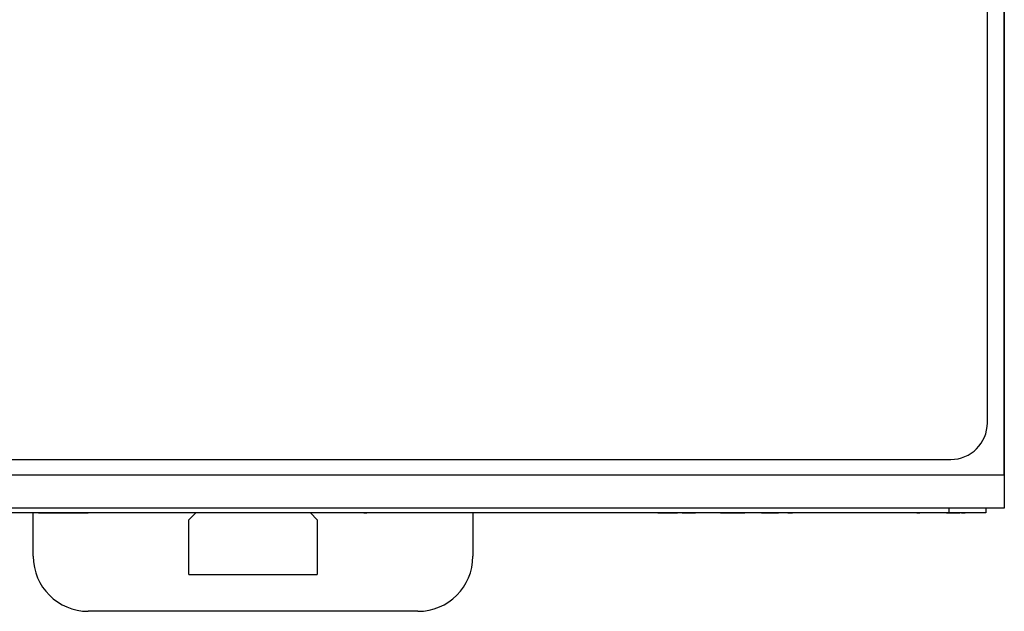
# Paper-space layout '1_1 scale views' of a CAD drawing. Header units: millimetres. Extents: x 0 to 420, y 0 to 297.
# Tile 2 of 48: x 78 to 132, y 84 to 117. Entities that reach past the tile are written whole.
import ezdxf

# ---------------------------------------------------------------- set-up
doc = ezdxf.new("R2010")
doc.units = ezdxf.units.MM

psp = doc.layouts.new('1_1 scale views')

# ---------------------------------------------------------------- linework, layer by layer
at = {"color": 7, "linetype": 'Continuous', "lineweight": 25}
for p, q in [((131.245, 94.662), (131.245, 189.812)), ((132.164, 148.212), (132.164, 91.807)), ((132.17, 91.807), (132.17, 147.412)), ((53.245, 92.662), (129.245, 92.662)), ((132.164, 91.807), (50.169, 91.807)), ((132.164, 91.807), (132.164, 90.007)), ((132.17, 91.807), (132.17, 91.207)), ((132.17, 91.207), (132.164, 91.207)), ((132.17, 91.207), (132.17, 90.607)), ((132.17, 90.607), (132.17, 90.007)), ((132.164, 90.007), (50.169, 90.007)), ((129.169, 89.757), (53.169, 89.757)), ((79.166, 87.377), (79.166, 89.757)), ((79.455, 89.752), (79.455, 89.757)), ((81.287, 89.752), (81.287, 89.757)), ((81.558, 89.752), (81.558, 89.757)), ((82.169, 89.752), (82.169, 89.757)), ((82.237, 89.752), (82.237, 89.757)), ((87.666, 89.377), (88.046, 89.757)), ((92.169, 89.752), (92.169, 89.757)), ((96.169, 89.752), (96.169, 89.757)), ((96.755, 89.752), (96.755, 89.757)), ((97.203, 89.752), (97.203, 89.757)), ((97.366, 89.752), (97.366, 89.757)), ((97.703, 89.752), (97.703, 89.757)), ((97.967, 89.752), (97.967, 89.757)), ((98.821, 89.752), (98.821, 89.757)), ((99.537, 89.752), (99.537, 89.757)), ((100.355, 89.752), (100.355, 89.757)), ((101.747, 89.752), (101.747, 89.757)), ((103.137, 89.752), (103.137, 89.757)), ((103.166, 89.757), (103.166, 87.377)), ((113.2, 89.752), (113.2, 89.757)), ((113.261, 89.752), (113.261, 89.757)), ((113.291, 89.752), (113.291, 89.757)), ((114.197, 89.752), (114.197, 89.757)), ((114.339, 89.752), (114.339, 89.757)), ((114.543, 89.752), (114.543, 89.757)), ((114.584, 89.752), (114.584, 89.757)), ((115.165, 89.752), (115.165, 89.757)), ((115.316, 89.752), (115.316, 89.757)), ((115.459, 89.752), (115.459, 89.757)), ((116.183, 89.752), (116.183, 89.757)), ((116.924, 89.752), (116.924, 89.757)), ((117.219, 89.752), (117.219, 89.757)), ((117.76, 89.752), (117.76, 89.757)), ((117.82, 89.752), (117.82, 89.757)), ((118.003, 89.752), (118.003, 89.757)), ((118.923, 89.752), (118.923, 89.757)), ((119.194, 89.752), (119.194, 89.757)), ((119.839, 89.752), (119.839, 89.757)), ((120.704, 89.752), (120.704, 89.757)), ((121.637, 89.752), (121.637, 89.757)), ((126.169, 89.752), (126.169, 89.757)), ((126.955, 89.752), (126.955, 89.757)), ((127.403, 89.752), (127.403, 89.757)), ((127.566, 89.752), (127.566, 89.757)), ((127.903, 89.752), (127.903, 89.757)), ((128.167, 89.752), (128.167, 89.757)), ((129.021, 89.752), (129.021, 89.757)), ((129.169, 89.757), (129.169, 90.007)), ((131.169, 89.757), (129.169, 89.757)), ((129.737, 89.752), (129.737, 89.757)), ((130.042, 89.752), (130.042, 89.757)), ((131.169, 90.007), (131.169, 89.757)), ((132.17, 90.007), (132.164, 90.007)), ((79.455, 89.752), (81.287, 89.752)), ((81.287, 89.752), (81.558, 89.752)), ((81.558, 89.752), (82.169, 89.752)), ((87.666, 86.377), (87.666, 89.377)), ((96.169, 89.752), (92.169, 89.752)), ((94.292, 89.752), (94.666, 89.377)), ((94.666, 89.377), (94.666, 86.377)), ((97.203, 89.752), (97.366, 89.752)), ((113.261, 89.752), (113.291, 89.752)), ((113.291, 89.752), (114.197, 89.752)), ((114.197, 89.752), (114.339, 89.752)), ((114.584, 89.752), (115.165, 89.752)), ((115.165, 89.752), (115.316, 89.752)), ((116.676, 89.752), (117.219, 89.752)), ((117.219, 89.752), (117.76, 89.752)), ((117.76, 89.752), (117.82, 89.752)), ((117.82, 89.752), (118.003, 89.752)), ((118.856, 89.752), (118.003, 89.752)), ((118.923, 89.752), (119.194, 89.752)), ((119.194, 89.752), (119.839, 89.752)), ((120.348, 89.752), (120.601, 89.752)), ((126.169, 89.752), (121.74, 89.752)), ((127.403, 89.752), (127.566, 89.752)), ((129.84, 89.752), (130.042, 89.752)), ((87.666, 86.377), (94.666, 86.377)), ((100.166, 84.377), (82.166, 84.377))]:
    psp.add_line(p, q, dxfattribs=at)
at = {"color": 8, "linetype": 'Continuous', "lineweight": 25}
for p, q in [((132.164, 91.807), (132.17, 91.807)), ((132.164, 90.607), (132.17, 90.607))]:
    psp.add_line(p, q, dxfattribs=at)
at = {"color": 7, "linetype": 'Continuous', "lineweight": 25}
for centre, radius, start, end in [((129.245, 94.662), 2, 270, 0), ((82.166, 87.377), 3, 180, 270), ((100.166, 87.377), 3, 270, 0)]:
    psp.add_arc(centre, radius, start, end, dxfattribs=at)
psp.add_open_spline([(129.021, 89.752), (129.044, 89.752), (129.091, 89.752), (129.16, 89.752), (129.227, 89.752), (129.291, 89.752), (129.354, 89.752), (129.413, 89.752), (129.47, 89.752), (129.524, 89.752), (129.574, 89.752), (129.617, 89.752), (129.654, 89.752), (129.684, 89.752), (129.708, 89.752), (129.725, 89.752), (129.735, 89.752), (129.736, 89.752), (129.737, 89.752)], degree=3, knots=[0, 0, 0, 0, 0.064367, 0.127345, 0.188922, 0.250384, 0.312021, 0.374404, 0.437663, 0.502985, 0.567803, 0.63098, 0.692076, 0.752595, 0.813028, 0.874016, 0.936113, 1, 1, 1, 1], dxfattribs=at)

doc.saveas('drawing.dxf')
